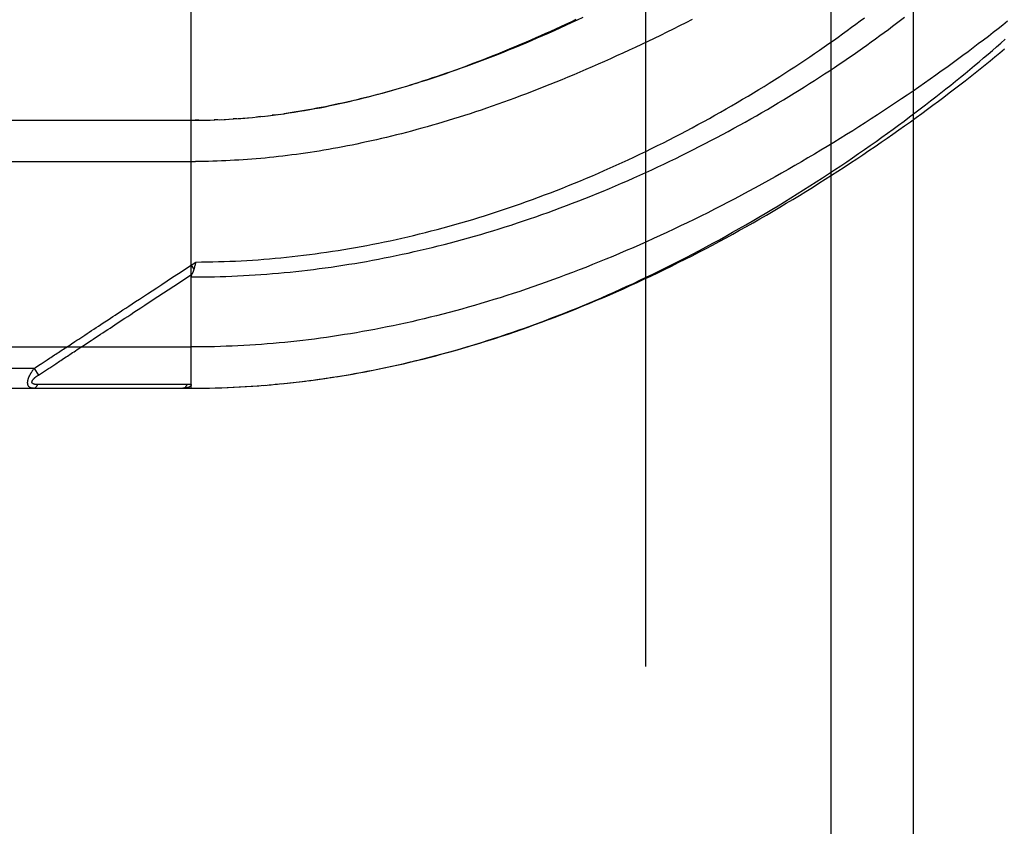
# Model space of a CAD drawing. Header units: inches. Extents: x 0 to 262, y 0 to 169.
# Tile 129 of 256: x 45.64 to 47.13, y 93.58 to 94.81. Entities that reach past the tile are written whole.
import ezdxf

# ---------------------------------------------------------------- set-up
doc = ezdxf.new("R2010")
doc.units = ezdxf.units.IN
doc.header["$LTSCALE"] = 14.384615
doc.header["$MEASUREMENT"] = 0
doc.linetypes.add('HIDDEN', pattern=[0.2, 0.1, -0.1])
for name, color, linetype in [('DEFAULT_2', 8, 'HIDDEN'), ('LEFTHAND_DOOR_ASSEMBLY', 7, 'CONTINUOUS'), ('SUBPANEL', 7, 'CONTINUOUS')]:
    doc.layers.add(name, color=color, linetype=linetype)

msp = doc.modelspace()

# ---------------------------------------------------------------- linework, layer by layer
at = {"layer": 'DEFAULT_2', "color": 8, "linetype": 'HIDDEN'}
msp.add_line((46.5887, 50.6735), (46.5887, 119.7775), dxfattribs=at)
at = {"layer": 'LEFTHAND_DOOR_ASSEMBLY', "color": 8, "linetype": 'HIDDEN'}
for p, q in [((45.8989, 94.2493), (45.8989, 94.914)), ((46.0311, 94.6644), (46.0398, 94.6656)), ((46.046, 94.6665), (46.0398, 94.6656)), ((45.0252, 94.6555), (45.906, 94.6556)), ((45.9104, 94.6556), (45.9047, 94.6556)), ((45.906, 94.6556), (45.9162, 94.6557)), ((45.9132, 94.6556), (45.922, 94.6558)), ((45.9204, 94.6558), (45.9277, 94.656)), ((45.9393, 94.6564), (45.9335, 94.6561)), ((45.942, 94.6565), (45.9509, 94.6569)), ((45.9491, 94.6568), (45.9567, 94.6572)), ((45.9683, 94.658), (45.9625, 94.6576)), ((45.9703, 94.6581), (45.9801, 94.6589)), ((45.9773, 94.6587), (45.9859, 94.6594)), ((46.0037, 94.6611), (45.9978, 94.6605)), ((46.0071, 94.6615), (46.0156, 94.6625)), ((46.0277, 94.6639), (46.0217, 94.6632)), ((44.9952, 94.593), (45.9055, 94.5931)), ((45.8796, 94.4234), (45.8989, 94.436)), ((45.8989, 94.436), (45.9057, 94.4406)), ((45.8989, 94.436), (45.903, 94.4298)), ((45.9047, 94.4363), (45.9044, 94.4351)), ((45.905, 94.4375), (45.9047, 94.4363)), ((45.9057, 94.4406), (45.905, 94.4375)), ((45.8226, 94.3714), (45.8285, 94.3752)), ((44.9952, 94.3118), (45.8989, 94.3118)), ((45.7341, 94.3132), (45.7469, 94.3216)), ((45.6606, 94.2793), (44.9952, 94.2793)), ((45.6606, 94.2793), (45.6631, 94.281)), ((45.6606, 94.2793), (45.6672, 94.2693)), ((45.6631, 94.281), (45.6655, 94.2826)), ((45.6655, 94.2826), (45.6679, 94.2841)), ((45.6747, 94.2742), (45.6826, 94.2793)), ((45.6826, 94.2793), (45.6842, 94.2804)), ((45.6842, 94.2804), (45.6934, 94.2864)), ((45.6672, 94.2693), (45.6747, 94.2742)), ((46.0769, 94.2607), (46.0909, 94.2626)), ((46.0864, 94.262), (46.0959, 94.2633)), ((46.0909, 94.2626), (46.1054, 94.2647)), ((46.1002, 94.2639), (46.1149, 94.2661)), ((46.1095, 94.2653), (46.1244, 94.2676)), ((45.0252, 94.2493), (45.8989, 94.2493)), ((45.6704, 94.2548), (45.666, 94.2548)), ((45.6794, 94.2548), (45.6704, 94.2548)), ((45.7112, 94.2549), (45.6794, 94.2548)), ((45.7162, 94.2549), (45.7112, 94.2549)), ((45.8803, 94.255), (45.8688, 94.2549)), ((45.8929, 94.255), (45.8803, 94.255)), ((45.8989, 94.2493), (45.9082, 94.2493)), ((45.908, 94.2493), (45.9175, 94.2494)), ((45.9171, 94.2494), (45.9268, 94.2496)), ((45.9262, 94.2496), (45.9362, 94.2498)), ((45.9353, 94.2498), (45.9455, 94.2501)), ((45.9444, 94.25), (45.9548, 94.2504)), ((45.9535, 94.2504), (45.9642, 94.2508)), ((45.9626, 94.2508), (45.9735, 94.2513)), ((45.9717, 94.2512), (45.9829, 94.2518)), ((45.9808, 94.2517), (45.9922, 94.2524)), ((45.9899, 94.2523), (46.0016, 94.2531)), ((45.9991, 94.2529), (46.011, 94.2538)), ((46.0082, 94.2536), (46.0204, 94.2546)), ((46.0173, 94.2544), (46.0297, 94.2555)), ((46.0265, 94.2552), (46.0392, 94.2564)), ((46.0357, 94.256), (46.0486, 94.2574)), ((46.0448, 94.257), (46.054, 94.258)), ((46.0486, 94.2574), (46.0632, 94.259)), ((46.058, 94.2584), (46.0725, 94.2602)), ((46.0674, 94.2595), (46.0817, 94.2614))]:
    msp.add_line(p, q, dxfattribs=at)
for points in [[(45.8989, 94.418), (45.9077, 94.418), (45.9165, 94.4181), (45.9253, 94.4182), (45.9341, 94.4184), (45.9428, 94.4186), (45.9516, 94.4189), (45.9604, 94.4192), (45.9693, 94.4196), (45.9781, 94.4201), (45.9869, 94.4206), (45.9957, 94.4211), (46.0045, 94.4217), (46.0134, 94.4224), (46.0222, 94.4231), (46.0311, 94.4238), (46.0399, 94.4246), (46.0488, 94.4255), (46.0576, 94.4264), (46.0665, 94.4274), (46.0754, 94.4284), (46.0843, 94.4295), (46.0932, 94.4307), (46.1021, 94.4318), (46.1111, 94.4331), (46.12, 94.4344), (46.1289, 94.4357), (46.1379, 94.4372), (46.1469, 94.4386), (46.1559, 94.4401), (46.1649, 94.4417), (46.1739, 94.4434), (46.1829, 94.445), (46.1919, 94.4468), (46.201, 94.4486), (46.21, 94.4505), (46.2191, 94.4524), (46.2282, 94.4543), (46.2373, 94.4564), (46.2464, 94.4585), (46.2555, 94.4606), (46.2646, 94.4628), (46.2738, 94.4651), (46.2829, 94.4674), (46.2921, 94.4698), (46.3013, 94.4722), (46.3105, 94.4747), (46.3197, 94.4773), (46.3289, 94.4799), (46.3382, 94.4826), (46.3474, 94.4853), (46.3566, 94.4881), (46.3659, 94.491), (46.3752, 94.4939), (46.3845, 94.4968), (46.3937, 94.4999), (46.403, 94.5029), (46.4123, 94.5061), (46.4216, 94.5093), (46.4309, 94.5126), (46.4403, 94.5159), (46.4496, 94.5193), (46.4589, 94.5227), (46.4682, 94.5262), (46.4775, 94.5297), (46.4868, 94.5333), (46.4961, 94.537), (46.5054, 94.5407), (46.5147, 94.5445), (46.524, 94.5483), (46.5333, 94.5521), (46.5425, 94.5561), (46.5518, 94.56), (46.561, 94.564), (46.5702, 94.5681), (46.5794, 94.5722), (46.5885, 94.5764), (46.5977, 94.5806), (46.6068, 94.5848), (46.6159, 94.5891), (46.625, 94.5935), (46.634, 94.5978), (46.643, 94.6022), (46.652, 94.6067), (46.6609, 94.6112), (46.6698, 94.6157), (46.6787, 94.6203), (46.6875, 94.6249), (46.6963, 94.6295), (46.705, 94.6341), (46.7137, 94.6388), (46.7223, 94.6435), (46.7309, 94.6482), (46.7395, 94.653), (46.7479, 94.6578), (46.7564, 94.6626), (46.7647, 94.6674), (46.773, 94.6722), (46.7813, 94.677), (46.7894, 94.6819), (46.7975, 94.6868), (46.8056, 94.6916), (46.8135, 94.6965), (46.8215, 94.7014), (46.8293, 94.7063), (46.837, 94.7112), (46.8447, 94.7161), (46.8523, 94.721), (46.8599, 94.7259), (46.8673, 94.7308), (46.8747, 94.7357), (46.882, 94.7405), (46.8892, 94.7454), (46.8963, 94.7503), (46.9034, 94.7551), (46.9103, 94.76), (46.9172, 94.7648), (46.924, 94.7696), (46.9307, 94.7744), (46.9373, 94.7792), (46.9438, 94.784), (46.9503, 94.7887), (46.9566, 94.7935), (46.9629, 94.7982), (46.9691, 94.8029), (46.9752, 94.8075), (46.9811, 94.8122)], [(45.9057, 94.4406), (45.9143, 94.4407), (45.9229, 94.4408), (45.9315, 94.4409), (45.9401, 94.4412), (45.9487, 94.4415), (45.9573, 94.4418), (45.9659, 94.4422), (45.9745, 94.4426), (45.9831, 94.4431), (45.9917, 94.4436), (46.0003, 94.4442), (46.009, 94.4449), (46.0176, 94.4456), (46.0262, 94.4464), (46.0349, 94.4472), (46.0435, 94.448), (46.0522, 94.449), (46.0608, 94.4499), (46.0695, 94.451), (46.0782, 94.452), (46.0869, 94.4532), (46.0956, 94.4544), (46.1043, 94.4556), (46.1131, 94.4569), (46.1218, 94.4583), (46.1305, 94.4597), (46.1393, 94.4612), (46.1481, 94.4627), (46.1568, 94.4643), (46.1656, 94.4659), (46.1744, 94.4676), (46.1833, 94.4694), (46.1921, 94.4712), (46.2009, 94.473), (46.2098, 94.475), (46.2187, 94.477), (46.2275, 94.479), (46.2364, 94.4811), (46.2453, 94.4833), (46.2543, 94.4855), (46.2632, 94.4878), (46.2721, 94.4901), (46.2811, 94.4925), (46.2901, 94.4949), (46.299, 94.4974), (46.308, 94.5), (46.317, 94.5027), (46.326, 94.5053), (46.3351, 94.5081), (46.3441, 94.5109), (46.3531, 94.5138), (46.3622, 94.5167), (46.3712, 94.5197), (46.3803, 94.5227), (46.3894, 94.5259), (46.3985, 94.529), (46.4075, 94.5322), (46.4166, 94.5355), (46.4257, 94.5389), (46.4348, 94.5423), (46.4439, 94.5457), (46.453, 94.5492), (46.4621, 94.5528), (46.4712, 94.5565), (46.4803, 94.5601), (46.4894, 94.5639), (46.4985, 94.5677), (46.5075, 94.5715), (46.5166, 94.5754), (46.5256, 94.5794), (46.5347, 94.5834), (46.5437, 94.5875), (46.5527, 94.5916), (46.5617, 94.5957), (46.5707, 94.5999), (46.5797, 94.6042), (46.5886, 94.6085), (46.5975, 94.6128), (46.6064, 94.6172), (46.6153, 94.6216), (46.6241, 94.6261), (46.6329, 94.6306), (46.6417, 94.6352), (46.6504, 94.6398), (46.6591, 94.6444), (46.6678, 94.6491), (46.6764, 94.6537), (46.685, 94.6585), (46.6935, 94.6632), (46.702, 94.668), (46.7104, 94.6728), (46.7188, 94.6776), (46.7272, 94.6825), (46.7355, 94.6874), (46.7437, 94.6922), (46.7518, 94.6972), (46.76, 94.7021), (46.768, 94.707), (46.776, 94.712), (46.7839, 94.717), (46.7918, 94.7219), (46.7995, 94.7269), (46.8073, 94.7319), (46.8149, 94.7369), (46.8225, 94.7419), (46.83, 94.7469), (46.8374, 94.7519), (46.8447, 94.7569), (46.852, 94.7619), (46.8592, 94.7668), (46.8663, 94.7718), (46.8733, 94.7768), (46.8803, 94.7818), (46.8872, 94.7867), (46.8939, 94.7916), (46.9006, 94.7966), (46.9072, 94.8015), (46.9138, 94.8064), (46.9202, 94.8112)], [(47.1376, 94.8057), (47.1305, 94.8001), (47.1232, 94.7944), (47.1158, 94.7886), (47.1083, 94.7829), (47.1008, 94.7771), (47.0931, 94.7713), (47.0853, 94.7654), (47.0775, 94.7596), (47.0695, 94.7537), (47.0615, 94.7478), (47.0534, 94.7418), (47.0452, 94.7359), (47.0368, 94.7299), (47.0285, 94.724), (47.02, 94.718), (47.0114, 94.712), (47.0027, 94.706), (46.994, 94.7), (46.9852, 94.6939), (46.9763, 94.6879), (46.9673, 94.6819), (46.9583, 94.6759), (46.9491, 94.6698), (46.94, 94.6638), (46.9307, 94.6578), (46.9214, 94.6518), (46.912, 94.6458), (46.9025, 94.6398), (46.893, 94.6339), (46.8834, 94.6279), (46.8737, 94.622), (46.864, 94.6161), (46.8543, 94.6102), (46.8445, 94.6043), (46.8346, 94.5985), (46.8247, 94.5927), (46.8147, 94.5869), (46.8048, 94.5812), (46.7947, 94.5755), (46.7847, 94.5698), (46.7746, 94.5642), (46.7644, 94.5586), (46.7543, 94.553), (46.7441, 94.5475), (46.7339, 94.5421), (46.7236, 94.5367), (46.7134, 94.5313), (46.7031, 94.526), (46.6928, 94.5207), (46.6825, 94.5155), (46.6722, 94.5104), (46.6619, 94.5053), (46.6516, 94.5003), (46.6413, 94.4953), (46.631, 94.4904), (46.6207, 94.4856), (46.6104, 94.4808), (46.6001, 94.4761), (46.5898, 94.4714), (46.5795, 94.4669), (46.5692, 94.4623), (46.5589, 94.4579), (46.5487, 94.4535), (46.5384, 94.4492), (46.5282, 94.445), (46.518, 94.4408), (46.5078, 94.4367), (46.4977, 94.4326), (46.4875, 94.4287), (46.4774, 94.4248), (46.4673, 94.421), (46.4572, 94.4172), (46.4472, 94.4135), (46.4372, 94.4099), (46.4272, 94.4064), (46.4172, 94.4029), (46.4073, 94.3995), (46.3974, 94.3962), (46.3875, 94.3929), (46.3776, 94.3898), (46.3678, 94.3866), (46.358, 94.3836), (46.3483, 94.3806), (46.3385, 94.3777), (46.3288, 94.3749), (46.3191, 94.3721), (46.3095, 94.3694), (46.2999, 94.3668), (46.2903, 94.3642), (46.2807, 94.3617), (46.2712, 94.3593), (46.2617, 94.3569), (46.2522, 94.3546), (46.2428, 94.3524), (46.2334, 94.3502), (46.224, 94.3481), (46.2146, 94.3461), (46.2053, 94.3441), (46.196, 94.3422), (46.1867, 94.3403), (46.1775, 94.3385), (46.1682, 94.3368), (46.159, 94.3351), (46.1498, 94.3335), (46.1407, 94.3319), (46.1315, 94.3305), (46.1224, 94.329), (46.1133, 94.3277), (46.1042, 94.3263), (46.0951, 94.3251), (46.0861, 94.3239), (46.0771, 94.3228), (46.0681, 94.3217), (46.0591, 94.3207), (46.0501, 94.3197), (46.0411, 94.3188), (46.0322, 94.3179), (46.0232, 94.3171), (46.0143, 94.3164), (46.0054, 94.3157), (45.9965, 94.3151), (45.9876, 94.3145), (45.9787, 94.314), (45.9698, 94.3135), (45.9609, 94.3131)], [(46.0391, 94.6655), (46.0471, 94.6667), (46.0551, 94.6679), (46.0631, 94.6692), (46.071, 94.6705), (46.0789, 94.6719), (46.0867, 94.6733), (46.0944, 94.6747), (46.1021, 94.6762), (46.1096, 94.6778), (46.1171, 94.6793), (46.1245, 94.6809), (46.1318, 94.6826), (46.1391, 94.6842), (46.1463, 94.6859), (46.1535, 94.6877), (46.1606, 94.6894), (46.1678, 94.6913), (46.1749, 94.6931), (46.182, 94.695), (46.189, 94.6969), (46.1961, 94.6988), (46.2031, 94.7008), (46.2101, 94.7029), (46.2171, 94.7049), (46.2241, 94.707), (46.231, 94.7091), (46.238, 94.7113), (46.2449, 94.7135), (46.2518, 94.7157), (46.2587, 94.718), (46.2657, 94.7203), (46.2726, 94.7226), (46.2795, 94.725), (46.2865, 94.7274), (46.2934, 94.7298), (46.3004, 94.7323), (46.3074, 94.7348), (46.3144, 94.7374), (46.3214, 94.74), (46.3284, 94.7426), (46.3355, 94.7453), (46.3425, 94.748), (46.3496, 94.7508), (46.3568, 94.7536), (46.3639, 94.7565), (46.3711, 94.7594), (46.3783, 94.7623), (46.3855, 94.7653), (46.3928, 94.7684), (46.4001, 94.7714), (46.4074, 94.7746), (46.4148, 94.7778), (46.4222, 94.781), (46.4296, 94.7843), (46.4371, 94.7876), (46.4446, 94.791), (46.4522, 94.7944), (46.4598, 94.7979), (46.4675, 94.8015), (46.4752, 94.8051), (46.483, 94.8087)], [(46.4933, 94.8114), (46.4845, 94.8073), (46.4756, 94.8032), (46.4668, 94.7991), (46.4581, 94.7952), (46.4494, 94.7913), (46.4407, 94.7874), (46.4321, 94.7836), (46.4235, 94.7799), (46.4149, 94.7762), (46.4064, 94.7726), (46.398, 94.7691), (46.3896, 94.7656), (46.3813, 94.7622), (46.373, 94.7589), (46.3647, 94.7556), (46.3565, 94.7524), (46.3484, 94.7492), (46.3403, 94.7461), (46.3322, 94.7431), (46.3243, 94.7401), (46.3163, 94.7372), (46.3085, 94.7344), (46.3006, 94.7316), (46.2929, 94.7289), (46.2852, 94.7262), (46.2775, 94.7236), (46.2699, 94.721), (46.2623, 94.7186), (46.2548, 94.7161), (46.2474, 94.7138), (46.24, 94.7114), (46.2327, 94.7092), (46.2254, 94.707), (46.2181, 94.7048), (46.2109, 94.7027), (46.2038, 94.7007), (46.1967, 94.6987), (46.1897, 94.6968), (46.1827, 94.6949), (46.1758, 94.6931), (46.1689, 94.6913), (46.162, 94.6896), (46.1552, 94.6879), (46.1485, 94.6863), (46.1418, 94.6847), (46.1351, 94.6832), (46.1285, 94.6817), (46.1219, 94.6803), (46.1154, 94.6789), (46.1089, 94.6775), (46.1024, 94.6762), (46.096, 94.675), (46.0896, 94.6738), (46.0833, 94.6726), (46.077, 94.6715), (46.0707, 94.6704), (46.0645, 94.6693), (46.0583, 94.6683), (46.0521, 94.6674), (46.046, 94.6665)], [(46.6588, 94.8084), (46.6492, 94.8035), (46.6396, 94.7987), (46.63, 94.7939), (46.6204, 94.7891), (46.6108, 94.7844), (46.6013, 94.7798), (46.5917, 94.7752), (46.5822, 94.7706), (46.5727, 94.7662), (46.5633, 94.7617), (46.5538, 94.7574), (46.5444, 94.7531), (46.535, 94.7488), (46.5257, 94.7446), (46.5163, 94.7405), (46.5071, 94.7365), (46.4978, 94.7324), (46.4886, 94.7285), (46.4794, 94.7246), (46.4703, 94.7208), (46.4612, 94.7171), (46.4521, 94.7134), (46.4431, 94.7098), (46.4341, 94.7062), (46.4252, 94.7027), (46.4163, 94.6993), (46.4075, 94.6959), (46.3987, 94.6926), (46.39, 94.6893), (46.3813, 94.6862), (46.3727, 94.683), (46.3641, 94.68), (46.3555, 94.677), (46.347, 94.6741), (46.3386, 94.6712), (46.3302, 94.6684), (46.3219, 94.6656), (46.3136, 94.663), (46.3053, 94.6603), (46.2971, 94.6578), (46.289, 94.6553), (46.2809, 94.6528), (46.2728, 94.6504), (46.2648, 94.6481), (46.2569, 94.6458), (46.249, 94.6436), (46.2411, 94.6414), (46.2333, 94.6393), (46.2256, 94.6373), (46.2179, 94.6353), (46.2102, 94.6333), (46.2026, 94.6314), (46.195, 94.6296), (46.1875, 94.6278), (46.18, 94.6261), (46.1725, 94.6244), (46.1651, 94.6228), (46.1578, 94.6212), (46.1504, 94.6196), (46.1432, 94.6181), (46.1359, 94.6167), (46.1287, 94.6153), (46.1215, 94.614), (46.1144, 94.6127), (46.1073, 94.6114), (46.1002, 94.6102), (46.0932, 94.609), (46.0862, 94.6079), (46.0792, 94.6069), (46.0723, 94.6058), (46.0654, 94.6048), (46.0585, 94.6039), (46.0516, 94.603)], [(46.1188, 94.2667), (46.1281, 94.2682), (46.1374, 94.2698), (46.1467, 94.2714), (46.1561, 94.2731), (46.1655, 94.2749), (46.1749, 94.2767), (46.1843, 94.2786), (46.1938, 94.2806), (46.2032, 94.2826), (46.2127, 94.2847), (46.2222, 94.2869), (46.2317, 94.2891), (46.2413, 94.2914), (46.2509, 94.2938), (46.2605, 94.2962), (46.2701, 94.2987), (46.2797, 94.3013), (46.2894, 94.304), (46.2991, 94.3067), (46.3088, 94.3095), (46.3186, 94.3124), (46.3283, 94.3153), (46.3381, 94.3183), (46.3479, 94.3214), (46.3577, 94.3246), (46.3674, 94.3277), (46.3772, 94.331), (46.3869, 94.3343), (46.3966, 94.3377), (46.4062, 94.3411), (46.4158, 94.3446), (46.4254, 94.3481), (46.435, 94.3517), (46.4446, 94.3553), (46.4542, 94.359), (46.4637, 94.3627), (46.4733, 94.3666), (46.4829, 94.3704), (46.4925, 94.3744), (46.5021, 94.3784), (46.5117, 94.3825), (46.5213, 94.3866), (46.5309, 94.3908), (46.5406, 94.3951), (46.5502, 94.3994), (46.5599, 94.4038), (46.5697, 94.4083), (46.5795, 94.4129), (46.5894, 94.4176), (46.5993, 94.4224), (46.6093, 94.4272), (46.6193, 94.4322), (46.6294, 94.4372), (46.6395, 94.4423), (46.6496, 94.4475), (46.6597, 94.4528), (46.6699, 94.4581), (46.68, 94.4635), (46.6901, 94.469), (46.7002, 94.4745), (46.7102, 94.4801), (46.7203, 94.4857), (46.7303, 94.4913), (46.7402, 94.497), (46.7502, 94.5027), (46.7601, 94.5085), (46.7699, 94.5144), (46.7797, 94.5202), (46.7895, 94.5261), (46.7992, 94.5321), (46.8089, 94.538), (46.8185, 94.544), (46.8281, 94.55), (46.8376, 94.5561), (46.8471, 94.5622), (46.8565, 94.5683), (46.8658, 94.5744), (46.8751, 94.5805), (46.8843, 94.5866), (46.8934, 94.5928), (46.9024, 94.5989), (46.9114, 94.6051), (46.9203, 94.6113), (46.9292, 94.6175), (46.9379, 94.6236), (46.9466, 94.6298), (46.9552, 94.636), (46.9637, 94.6421), (46.9721, 94.6483), (46.9804, 94.6544), (46.9887, 94.6606), (46.9968, 94.6667), (47.0049, 94.6728), (47.0129, 94.6789), (47.0207, 94.685), (47.0285, 94.691), (47.0362, 94.6971), (47.0438, 94.7031), (47.0513, 94.709), (47.0587, 94.715), (47.066, 94.7209), (47.0732, 94.7268), (47.0803, 94.7327), (47.0873, 94.7385), (47.0942, 94.7443), (47.1011, 94.7501), (47.1078, 94.7558), (47.1144, 94.7615), (47.1209, 94.7672), (47.1273, 94.7728), (47.1336, 94.7784)], [(46.1244, 94.2676), (46.134, 94.2692), (46.1435, 94.2708), (46.1531, 94.2725), (46.1627, 94.2743), (46.1724, 94.2762), (46.182, 94.2781), (46.1917, 94.2801), (46.2014, 94.2821), (46.2111, 94.2843), (46.2208, 94.2865), (46.2306, 94.2887), (46.2403, 94.2911), (46.2501, 94.2935), (46.26, 94.296), (46.2698, 94.2985), (46.2797, 94.3012), (46.2896, 94.3039), (46.2995, 94.3066), (46.3094, 94.3095), (46.3194, 94.3124), (46.3294, 94.3154), (46.3394, 94.3185), (46.3495, 94.3216), (46.3595, 94.3248), (46.3696, 94.3281), (46.3797, 94.3315), (46.3899, 94.3349), (46.4, 94.3384), (46.4102, 94.342), (46.4204, 94.3457), (46.4306, 94.3494), (46.4408, 94.3533), (46.4511, 94.3572), (46.4614, 94.3611), (46.4717, 94.3652), (46.482, 94.3693), (46.4923, 94.3735), (46.5027, 94.3778), (46.513, 94.3821), (46.5234, 94.3865), (46.5338, 94.391), (46.5442, 94.3955), (46.5546, 94.4002), (46.565, 94.4049), (46.5754, 94.4096), (46.5858, 94.4145), (46.5962, 94.4194), (46.6067, 94.4244), (46.6171, 94.4294), (46.6275, 94.4345), (46.6379, 94.4397), (46.6483, 94.4449), (46.6587, 94.4502), (46.6691, 94.4555), (46.6794, 94.4609), (46.6898, 94.4664), (46.7001, 94.4719), (46.7104, 94.4775), (46.7207, 94.4831), (46.7309, 94.4888), (46.7412, 94.4945), (46.7514, 94.5003), (46.7615, 94.5061), (46.7717, 94.5119), (46.7818, 94.5178), (46.7918, 94.5237), (46.8018, 94.5297), (46.8118, 94.5357), (46.8217, 94.5417), (46.8316, 94.5478), (46.8414, 94.5539), (46.8512, 94.56), (46.8609, 94.5662), (46.8706, 94.5723), (46.8802, 94.5785), (46.8897, 94.5847), (46.8992, 94.5909), (46.9086, 94.5972), (46.9179, 94.6034), (46.9272, 94.6097), (46.9364, 94.6159), (46.9456, 94.6222), (46.9546, 94.6285), (46.9636, 94.6347), (46.9725, 94.641), (46.9813, 94.6473), (46.9901, 94.6535), (46.9987, 94.6598), (47.0073, 94.666), (47.0158, 94.6723), (47.0242, 94.6785), (47.0326, 94.6847), (47.0408, 94.6909), (47.0489, 94.6971), (47.057, 94.7033), (47.065, 94.7094), (47.0729, 94.7155), (47.0807, 94.7217), (47.0884, 94.7278), (47.096, 94.7338), (47.1035, 94.7399), (47.1109, 94.7459), (47.1183, 94.7519), (47.1255, 94.7578), (47.1327, 94.7638)], [(45.9276, 94.656), (45.9348, 94.6562), (45.9451, 94.6566)], [(45.9562, 94.6572), (45.9633, 94.6577), (45.9742, 94.6584)], [(45.9845, 94.6593), (45.9918, 94.6599), (45.9993, 94.6607), (46.0097, 94.6618)], [(46.0151, 94.6624), (46.023, 94.6634), (46.0338, 94.6647)], [(46.0516, 94.603), (46.0448, 94.6021), (46.038, 94.6013), (46.0312, 94.6005), (46.0245, 94.5998), (46.0177, 94.5991), (46.011, 94.5984), (46.0043, 94.5978), (45.9976, 94.5972), (45.991, 94.5967), (45.9843, 94.5962), (45.9777, 94.5957), (45.9711, 94.5953), (45.9645, 94.5949), (45.9579, 94.5945), (45.9513, 94.5942), (45.9447, 94.5939), (45.9382, 94.5937), (45.9316, 94.5935), (45.9251, 94.5933), (45.9185, 94.5932), (45.912, 94.5931), (45.9055, 94.5931)], [(45.903, 94.4298), (45.9028, 94.4292), (45.9027, 94.4286), (45.9025, 94.4281), (45.9023, 94.4275), (45.9021, 94.427), (45.9019, 94.4264), (45.9017, 94.4259), (45.9015, 94.4253), (45.9013, 94.4248), (45.9011, 94.4243), (45.9008, 94.4238), (45.9006, 94.4233), (45.9004, 94.4228)], [(45.9044, 94.4351), (45.9041, 94.4339), (45.904, 94.4333), (45.9038, 94.4327), (45.9037, 94.4321), (45.9035, 94.4315), (45.9034, 94.4309), (45.9032, 94.4304), (45.903, 94.4298)], [(45.7655, 94.3484), (45.7727, 94.3531), (45.7762, 94.3554), (45.7798, 94.3578), (45.7835, 94.3602), (45.7873, 94.3626), (45.7912, 94.3652), (45.7953, 94.3679), (45.7997, 94.3708), (45.8043, 94.3739), (45.8093, 94.3771), (45.8146, 94.3806), (45.8203, 94.3843), (45.8263, 94.3883), (45.8327, 94.3925), (45.8395, 94.397), (45.8467, 94.4017), (45.8542, 94.4067), (45.8622, 94.4119), (45.8707, 94.4175), (45.8796, 94.4234)], [(45.8638, 94.3984), (45.8809, 94.4097), (45.9001, 94.4223)], [(45.8989, 94.418), (45.8989, 94.4182), (45.8989, 94.4184), (45.8989, 94.4186), (45.899, 94.4188), (45.899, 94.419), (45.899, 94.4192), (45.8991, 94.4194), (45.8991, 94.4196), (45.8992, 94.4199), (45.8992, 94.4201), (45.8993, 94.4203), (45.8994, 94.4205), (45.8994, 94.4207), (45.8995, 94.4209), (45.8996, 94.4212), (45.8997, 94.4214), (45.8998, 94.4216), (45.8999, 94.4218), (45.9, 94.4221), (45.9004, 94.4228)], [(45.8285, 94.3752), (45.8414, 94.3837), (45.8638, 94.3984)], [(45.7469, 94.3216), (45.7504, 94.3239), (45.7539, 94.3262), (45.7575, 94.3286), (45.7611, 94.331), (45.7648, 94.3334), (45.7685, 94.3358), (45.7722, 94.3382), (45.7758, 94.3406), (45.7795, 94.343), (45.7831, 94.3454), (45.7868, 94.3478), (45.7905, 94.3503), (45.7944, 94.3528), (45.7984, 94.3554), (45.8026, 94.3582), (45.8071, 94.3612), (45.8119, 94.3644), (45.8226, 94.3714)], [(45.7175, 94.3168), (45.7225, 94.3201), (45.7253, 94.3219), (45.7282, 94.3238), (45.7312, 94.3258), (45.7343, 94.3278), (45.7375, 94.3299), (45.7408, 94.3321), (45.7442, 94.3343), (45.7476, 94.3366), (45.7512, 94.3389), (45.7547, 94.3412), (45.7583, 94.3436), (45.7619, 94.346), (45.7655, 94.3484)], [(45.6994, 94.3049), (45.7033, 94.3074), (45.7052, 94.3087), (45.7071, 94.3099), (45.7091, 94.3112), (45.711, 94.3125), (45.7131, 94.3138), (45.7152, 94.3153), (45.7175, 94.3168)], [(45.709, 94.2967), (45.711, 94.298), (45.713, 94.2993), (45.7149, 94.3006), (45.7169, 94.3019), (45.719, 94.3033), (45.7211, 94.3047), (45.7234, 94.3062), (45.7258, 94.3078), (45.7284, 94.3095), (45.7312, 94.3113), (45.7341, 94.3132)], [(45.9609, 94.3131), (45.952, 94.3128), (45.9432, 94.3125), (45.9343, 94.3122), (45.9255, 94.312), (45.9166, 94.3119), (45.9078, 94.3118), (45.8989, 94.3118)], [(45.6756, 94.2892), (45.6788, 94.2913), (45.6805, 94.2924)], [(45.6805, 94.2924), (45.6841, 94.2948), (45.686, 94.296), (45.6879, 94.2973)], [(45.6879, 94.2973), (45.6917, 94.2998), (45.6936, 94.301), (45.6955, 94.3023), (45.6975, 94.3036), (45.6994, 94.3049)], [(45.6934, 94.2864), (45.6953, 94.2877), (45.6972, 94.289), (45.6992, 94.2902), (45.7011, 94.2915), (45.7031, 94.2928), (45.7051, 94.2941), (45.709, 94.2967)], [(45.6594, 94.2493), (45.659, 94.2493), (45.6585, 94.2493), (45.6581, 94.2493), (45.6578, 94.2494), (45.6574, 94.2494), (45.657, 94.2495), (45.6567, 94.2496), (45.6564, 94.2496), (45.6561, 94.2497), (45.6558, 94.2498), (45.6555, 94.2499), (45.6552, 94.25), (45.655, 94.2501), (45.6547, 94.2502), (45.6545, 94.2504), (45.6543, 94.2505), (45.654, 94.2506), (45.6538, 94.2507), (45.6536, 94.2509), (45.6535, 94.251), (45.6533, 94.2512), (45.6531, 94.2513), (45.6529, 94.2515), (45.6528, 94.2516), (45.6526, 94.2518), (45.6525, 94.252), (45.6523, 94.2521), (45.6522, 94.2523), (45.6521, 94.2525), (45.652, 94.2527), (45.6519, 94.2529), (45.6517, 94.253), (45.6516, 94.2532), (45.6515, 94.2534), (45.6515, 94.2536), (45.6514, 94.2538), (45.6513, 94.254), (45.6512, 94.2542), (45.6511, 94.2545), (45.6511, 94.2547), (45.651, 94.2549), (45.651, 94.2551), (45.6509, 94.2553), (45.6509, 94.2556), (45.6508, 94.2558), (45.6508, 94.2561), (45.6508, 94.2563), (45.6508, 94.2565), (45.6507, 94.2568), (45.6507, 94.2571), (45.6507, 94.2573), (45.6507, 94.2576), (45.6507, 94.2578), (45.6507, 94.2581), (45.6507, 94.2584), (45.6508, 94.2587), (45.6508, 94.259), (45.6508, 94.2592), (45.6509, 94.2595), (45.6509, 94.2598), (45.6509, 94.2601), (45.651, 94.2604), (45.6511, 94.2608), (45.6511, 94.2611), (45.6512, 94.2614), (45.6513, 94.2617), (45.6513, 94.262), (45.6514, 94.2624), (45.6515, 94.2627), (45.6516, 94.2631), (45.6517, 94.2634), (45.6519, 94.2638), (45.652, 94.2641), (45.6521, 94.2645), (45.6522, 94.2648), (45.6524, 94.2652), (45.6525, 94.2656), (45.6527, 94.266), (45.6528, 94.2664), (45.653, 94.2668), (45.6532, 94.2672), (45.6534, 94.2676), (45.6536, 94.268), (45.6538, 94.2684), (45.654, 94.2689), (45.6542, 94.2693), (45.6545, 94.2698), (45.6547, 94.2702), (45.655, 94.2707), (45.6552, 94.2712), (45.6555, 94.2717), (45.6558, 94.2722), (45.6561, 94.2727), (45.6564, 94.2732), (45.6568, 94.2738), (45.6571, 94.2743), (45.6575, 94.2749), (45.6579, 94.2755), (45.6583, 94.2761), (45.6587, 94.2767), (45.6592, 94.2773), (45.6596, 94.278), (45.6601, 94.2786), (45.6606, 94.2793)], [(45.6679, 94.2841), (45.6703, 94.2857), (45.6715, 94.2865)], [(45.6715, 94.2865), (45.6741, 94.2882), (45.6756, 94.2892)], [(45.666, 94.2548), (45.6656, 94.2548), (45.6652, 94.2548), (45.6648, 94.2548), (45.6644, 94.2548), (45.664, 94.2548), (45.6637, 94.2549), (45.6633, 94.2549), (45.663, 94.2549), (45.6627, 94.255), (45.6624, 94.255), (45.6621, 94.255), (45.6618, 94.2551), (45.6616, 94.2551), (45.6613, 94.2552), (45.6611, 94.2552), (45.6609, 94.2553), (45.6607, 94.2554), (45.6605, 94.2554), (45.6603, 94.2555), (45.6601, 94.2556), (45.6599, 94.2556), (45.6597, 94.2557), (45.6595, 94.2558), (45.6594, 94.2558), (45.6592, 94.2559), (45.6591, 94.256), (45.6589, 94.2561), (45.6588, 94.2562), (45.6587, 94.2562), (45.6586, 94.2563), (45.6584, 94.2564), (45.6583, 94.2565), (45.6582, 94.2566), (45.6581, 94.2567), (45.658, 94.2568), (45.658, 94.2569), (45.6579, 94.257), (45.6578, 94.2571), (45.6577, 94.2572), (45.6577, 94.2573), (45.6576, 94.2574), (45.6576, 94.2575), (45.6575, 94.2576), (45.6575, 94.2577), (45.6574, 94.2578), (45.6574, 94.2579), (45.6574, 94.258), (45.6573, 94.2582), (45.6573, 94.2583), (45.6573, 94.2584), (45.6573, 94.2585), (45.6573, 94.2587), (45.6573, 94.2588), (45.6573, 94.2589), (45.6573, 94.259), (45.6573, 94.2592), (45.6574, 94.2593), (45.6574, 94.2595), (45.6574, 94.2596), (45.6575, 94.2597), (45.6575, 94.2599), (45.6576, 94.26), (45.6576, 94.2602), (45.6577, 94.2603), (45.6578, 94.2605), (45.6579, 94.2606), (45.6579, 94.2608), (45.658, 94.261), (45.6581, 94.2611), (45.6582, 94.2613), (45.6583, 94.2615), (45.6584, 94.2616), (45.6586, 94.2618), (45.6587, 94.262), (45.6588, 94.2622), (45.659, 94.2623), (45.6591, 94.2625), (45.6593, 94.2627), (45.6594, 94.2629), (45.6596, 94.2631), (45.6598, 94.2633), (45.66, 94.2635), (45.6602, 94.2637), (45.6604, 94.2639), (45.6606, 94.2641), (45.6608, 94.2644), (45.6611, 94.2646), (45.6613, 94.2648), (45.6616, 94.265), (45.6618, 94.2653), (45.6621, 94.2655), (45.6624, 94.2658), (45.6627, 94.266), (45.663, 94.2663), (45.6634, 94.2665), (45.6637, 94.2668), (45.6641, 94.2671), (45.6645, 94.2674), (45.6649, 94.2677), (45.6653, 94.268), (45.6658, 94.2683), (45.6662, 94.2686), (45.6667, 94.2689), (45.6672, 94.2693)], [(45.6594, 94.2493), (45.6596, 94.2493), (45.6599, 94.2493), (45.6601, 94.2493), (45.6603, 94.2494), (45.6605, 94.2494), (45.6607, 94.2495), (45.661, 94.2495), (45.6612, 94.2496), (45.6614, 94.2497), (45.6616, 94.2498), (45.6618, 94.2499), (45.662, 94.25), (45.6623, 94.2501), (45.6625, 94.2503), (45.6627, 94.2504), (45.6629, 94.2506), (45.6631, 94.2507), (45.6633, 94.2509), (45.6635, 94.2511), (45.6637, 94.2513), (45.6639, 94.2515), (45.6641, 94.2517), (45.6642, 94.2519), (45.6644, 94.2521), (45.6646, 94.2523), (45.6648, 94.2526), (45.6649, 94.2528), (45.6651, 94.2531), (45.6653, 94.2533), (45.6654, 94.2536), (45.6656, 94.2539), (45.6658, 94.2542), (45.6659, 94.2545), (45.666, 94.2548)], [(45.7604, 94.2549), (45.7577, 94.2549), (45.755, 94.2549), (45.7524, 94.2549), (45.7498, 94.2549), (45.7473, 94.2549), (45.7447, 94.2549), (45.7162, 94.2549)], [(45.7907, 94.2549), (45.7869, 94.2549), (45.7832, 94.2549), (45.7795, 94.2549), (45.776, 94.2549), (45.7726, 94.2549), (45.7694, 94.2549), (45.7662, 94.2549), (45.7604, 94.2549)], [(45.8688, 94.2549), (45.8635, 94.2549), (45.8583, 94.2549), (45.8533, 94.2549), (45.8484, 94.2549), (45.8436, 94.2549), (45.8389, 94.2549), (45.8343, 94.2549), (45.8298, 94.2549), (45.8256, 94.2549), (45.8215, 94.2549), (45.8175, 94.2549), (45.8136, 94.2549), (45.8098, 94.2549), (45.806, 94.2549), (45.8022, 94.2549), (45.7984, 94.2549), (45.7907, 94.2549)], [(45.8989, 94.2551), (45.8989, 94.255), (45.8989, 94.2548), (45.8989, 94.2546), (45.8989, 94.2545), (45.8988, 94.2543), (45.8988, 94.2542), (45.8988, 94.2541), (45.8987, 94.2539), (45.8987, 94.2538), (45.8986, 94.2536), (45.8985, 94.2535), (45.8985, 94.2534), (45.8984, 94.2532), (45.8983, 94.2531), (45.8982, 94.253), (45.8981, 94.2528), (45.898, 94.2527), (45.8979, 94.2526), (45.8978, 94.2525), (45.8977, 94.2524), (45.8976, 94.2522), (45.8974, 94.2521), (45.8973, 94.252), (45.8972, 94.2519), (45.897, 94.2518), (45.8968, 94.2516), (45.8967, 94.2515), (45.8965, 94.2514), (45.8963, 94.2513), (45.8961, 94.2512), (45.8959, 94.2511), (45.8957, 94.251), (45.8954, 94.2509), (45.8952, 94.2508), (45.8949, 94.2506), (45.8947, 94.2505), (45.8944, 94.2504), (45.8941, 94.2504), (45.8938, 94.2503), (45.8935, 94.2502), (45.8932, 94.2501), (45.8928, 94.25), (45.8925, 94.2499), (45.8921, 94.2498), (45.8917, 94.2497), (45.8913, 94.2497), (45.8909, 94.2496), (45.8904, 94.2495), (45.8899, 94.2495), (45.8895, 94.2494), (45.889, 94.2494), (45.8885, 94.2494), (45.8879, 94.2493), (45.8874, 94.2493), (45.8868, 94.2493), (45.8862, 94.2493)], [(45.8862, 94.2493), (45.8864, 94.2493), (45.8867, 94.2493), (45.8869, 94.2493), (45.8871, 94.2494), (45.8873, 94.2494), (45.8876, 94.2495), (45.8878, 94.2495), (45.888, 94.2496), (45.8882, 94.2497), (45.8884, 94.2498), (45.8887, 94.2499), (45.8889, 94.25), (45.8891, 94.2502), (45.8893, 94.2503), (45.8895, 94.2505), (45.8897, 94.2506), (45.8899, 94.2508), (45.8901, 94.251), (45.8903, 94.2511), (45.8905, 94.2513), (45.8907, 94.2515), (45.8909, 94.2518), (45.8911, 94.252), (45.8913, 94.2522), (45.8915, 94.2524), (45.8916, 94.2527), (45.8918, 94.253), (45.892, 94.2532), (45.8921, 94.2535), (45.8923, 94.2538), (45.8925, 94.2541), (45.8926, 94.2543), (45.8928, 94.2546), (45.8929, 94.255)], [(45.8989, 94.2551), (45.8979, 94.2551), (45.897, 94.255), (45.896, 94.255), (45.895, 94.255), (45.8939, 94.255), (45.8929, 94.255)]]:
    msp.add_lwpolyline(points, dxfattribs=at)
at = {"layer": 'SUBPANEL', "color": 8, "linetype": 'HIDDEN'}
for p, q in [((46.8699, 53.2568), (46.8699, 117.1943)), ((46.9949, 53.2568), (46.9949, 117.1943))]:
    msp.add_line(p, q, dxfattribs=at)

doc.saveas('drawing.dxf')
